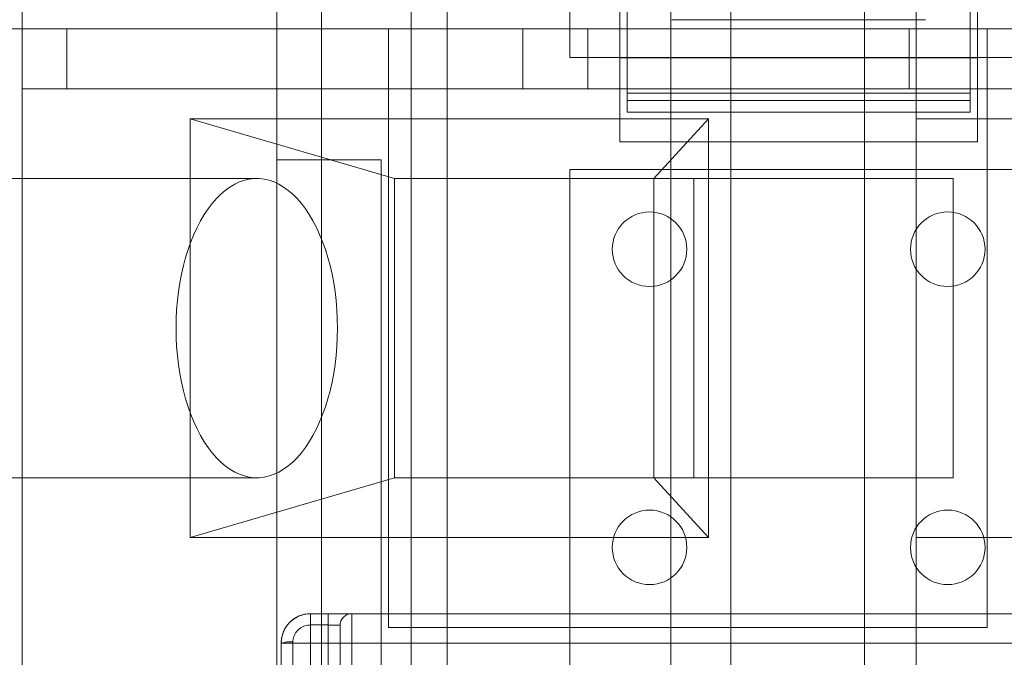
# Model space of a CAD drawing. Header units: inches. Extents: x 1 to 109, y 1 to 85.
# Tile 185 of 256: x 86.938 to 87.212, y 16.907 to 17.084. Entities that reach past the tile are written whole.
import ezdxf

# ---------------------------------------------------------------- set-up
doc = ezdxf.new("R2010")
doc.units = ezdxf.units.IN
doc.header["$MEASUREMENT"] = 0

msp = doc.modelspace()

# ---------------------------------------------------------------- linework, layer by layer
at = {"color": 7, "linetype": 'Continuous', "lineweight": 15, "ltscale": 5}
for p, q in [((87.05714248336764, 12.9726050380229), (87.05714248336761, 18.9353550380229)), ((87.11939248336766, 12.9726050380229), (87.11939248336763, 18.9353550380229)), ((87.13605915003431, 18.93535503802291), (87.13605915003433, 12.9726050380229)), ((87.05714248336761, 17.78952170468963), (87.05714248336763, 13.78952170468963)), ((87.11939248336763, 17.78952170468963), (87.11939248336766, 13.78952170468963)), ((86.93873891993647, 17.56493837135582), (86.93873891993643, 17.08160503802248)), ((87.17328746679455, 17.5649383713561), (87.17328746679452, 17.0649383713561)), ((87.09122581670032, 17.07368837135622), (87.09122581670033, 17.46452170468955)), ((87.10516708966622, 17.07355492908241), (87.10516708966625, 17.17990684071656)), ((87.2047930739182, 17.07355492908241), (87.20479307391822, 17.17990684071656)), ((87.10724263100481, 17.1731685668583), (87.10724263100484, 17.06366990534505)), ((87.20271753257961, 17.1731685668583), (87.20271753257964, 17.06366990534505)), ((87.02214543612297, 17.15307944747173), (87.022145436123, 16.85420149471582)), ((87.04705193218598, 16.85420149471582), (87.04705193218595, 17.15307944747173)), ((87.10724263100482, 17.06166463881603), (87.10724263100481, 17.15307944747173)), ((87.20271753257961, 17.06166463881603), (87.20271753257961, 17.15307944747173)), ((87.00969218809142, 17.0451512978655), (87.00969218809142, 17.12983338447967)), ((87.00969218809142, 17.12817295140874), (87.00969218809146, 16.85420149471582)), ((87.04705193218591, 17.12817295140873), (87.04705193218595, 16.85420149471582)), ((87.10516708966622, 17.05013259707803), (87.10516708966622, 17.12817295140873)), ((87.2047930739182, 17.12817295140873), (87.2047930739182, 17.05013259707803)), ((87.18772122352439, 17.1066050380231), (87.18772122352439, 17.0816050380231)), ((87.11969587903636, 17.08417147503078), (87.19026428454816, 17.08417147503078)), ((86.8210545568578, 17.08160503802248), (86.93873891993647, 17.08160503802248)), ((87.09630743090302, 17.0816050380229), (86.90644581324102, 17.0816050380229)), ((86.93873891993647, 17.08160503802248), (86.93873891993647, 17.06493837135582)), ((86.93873891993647, 17.08160503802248), (86.95123891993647, 17.08160503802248)), ((86.95123891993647, 17.08160503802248), (86.95123891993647, 17.06493837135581)), ((86.95123891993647, 17.08160503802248), (87.18578746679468, 17.0816050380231)), ((87.04080915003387, 16.91493837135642), (87.04080915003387, 17.08160503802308)), ((87.04080915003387, 17.08160503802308), (87.20747581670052, 17.08160503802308)), ((87.31272122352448, 17.0816050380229), (87.07817267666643, 17.0816050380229)), ((87.07817267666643, 17.0816050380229), (87.07817267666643, 17.06493837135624)), ((87.07817267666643, 17.0816050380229), (87.09630743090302, 17.0816050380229)), ((87.09630743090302, 17.06493837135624), (87.09630743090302, 17.0816050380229)), ((87.18578746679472, 17.06493837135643), (87.18578746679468, 17.0816050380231)), ((87.18578746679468, 17.0816050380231), (87.18772122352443, 17.0816050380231)), ((87.18772122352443, 17.0816050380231), (87.18772122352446, 17.05660503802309)), ((87.18772122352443, 17.0816050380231), (87.31272122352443, 17.08160503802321)), ((87.20747581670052, 17.08160503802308), (87.20747581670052, 16.91493837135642)), ((87.09122581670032, 17.07368837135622), (87.31622581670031, 17.07368837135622)), ((87.10516708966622, 17.05013259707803), (87.10516708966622, 17.07355492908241)), ((87.2047930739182, 17.07355492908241), (87.10516708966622, 17.07355492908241)), ((87.2047930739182, 17.05013259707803), (87.2047930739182, 17.07355492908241)), ((86.93873891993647, 17.06493837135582), (87.17328746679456, 17.0649383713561)), ((86.93873891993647, 17.06493837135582), (86.95123891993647, 17.06493837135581)), ((86.93873891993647, 17.06493837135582), (86.93873891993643, 16.58160503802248)), ((86.95123891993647, 17.06493837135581), (87.18578746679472, 17.06493837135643)), ((87.31272122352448, 17.06493837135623), (87.07817267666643, 17.06493837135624)), ((87.07817267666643, 17.06493837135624), (87.09630743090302, 17.06493837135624)), ((87.31272122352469, 17.06493837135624), (87.09630743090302, 17.06493837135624)), ((87.10724263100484, 17.06366990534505), (87.10724263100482, 17.05844002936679)), ((87.20271753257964, 17.06366990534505), (87.10724263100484, 17.06366990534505)), ((87.17328746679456, 17.0649383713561), (87.17328746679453, 16.0649383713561)), ((87.18578746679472, 17.06493837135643), (87.17328746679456, 17.0649383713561)), ((87.20271753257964, 17.06366990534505), (87.20271753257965, 17.05844002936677)), ((87.10724263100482, 17.06166463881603), (87.20271753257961, 17.06166463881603)), ((87.10724263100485, 17.05843476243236), (87.20271753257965, 17.05843476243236)), ((87.04249693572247, 17.03993837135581), (86.98557921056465, 17.05660503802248)), ((86.98557921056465, 17.05660503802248), (86.98557921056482, 16.93993837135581)), ((87.12991677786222, 17.05660503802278), (86.98557921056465, 17.05660503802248)), ((87.12991677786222, 17.05660503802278), (87.11466571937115, 17.03993837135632)), ((87.12991677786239, 16.93993837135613), (87.12991677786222, 17.05660503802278)), ((87.18772122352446, 17.05660503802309), (87.18772122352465, 16.93993837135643)), ((87.18772122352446, 17.05660503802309), (87.2710545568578, 17.05660503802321)), ((87.31272122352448, 17.05660503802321), (87.18772122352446, 17.05660503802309)), ((87.2047930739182, 17.05013259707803), (87.10516708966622, 17.05013259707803)), ((87.00969218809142, 17.04515129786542), (87.03874976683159, 17.04515129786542)), ((87.00969218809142, 16.63004303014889), (87.00969218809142, 17.04515129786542)), ((87.03874976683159, 16.4972083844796), (87.03874976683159, 17.04515129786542)), ((87.09122581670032, 17.04243837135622), (87.31622581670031, 17.04243837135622)), ((87.09122581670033, 16.53743837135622), (87.09122581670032, 17.04243837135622)), ((87.00410106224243, 17.03993837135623), (86.8637501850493, 17.03993837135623)), ((87.04249693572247, 17.03993837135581), (87.12583026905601, 17.03993837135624)), ((87.04249693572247, 17.03993837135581), (87.04249693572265, 16.95660503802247)), ((87.11466571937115, 17.03993837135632), (87.04249693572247, 17.03993837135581)), ((87.19799905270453, 17.03993837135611), (87.11466571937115, 17.03993837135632)), ((87.11466571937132, 16.95660503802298), (87.11466571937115, 17.03993837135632)), ((87.12583026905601, 17.03993837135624), (87.19799905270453, 17.03993837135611)), ((87.12583026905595, 16.9566050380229), (87.12583026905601, 17.03993837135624)), ((87.19799905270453, 17.03993837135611), (87.19799905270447, 16.95660503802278)), ((86.8637501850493, 16.9566050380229), (87.00410106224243, 16.9566050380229)), ((86.98557921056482, 16.93993837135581), (87.04249693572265, 16.95660503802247)), ((87.12583026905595, 16.9566050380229), (87.04249693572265, 16.95660503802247)), ((87.04249693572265, 16.95660503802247), (87.11466571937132, 16.95660503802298)), ((87.19799905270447, 16.95660503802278), (87.11466571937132, 16.95660503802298)), ((87.12991677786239, 16.93993837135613), (87.11466571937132, 16.95660503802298)), ((87.19799905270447, 16.95660503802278), (87.12583026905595, 16.9566050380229)), ((86.98557921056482, 16.93993837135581), (87.12991677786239, 16.93993837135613)), ((87.18772122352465, 16.93993837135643), (87.18772122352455, 16.88993837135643)), ((87.31272122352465, 16.93993837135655), (87.18772122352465, 16.93993837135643)), ((87.18772122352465, 16.93993837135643), (87.27105455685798, 16.93993837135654)), ((87.01908605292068, 16.91875741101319), (87.0240073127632, 16.91875741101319)), ((87.31272122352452, 16.91875741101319), (87.01908605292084, 16.91875741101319)), ((87.01908605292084, 16.91875741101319), (87.01908605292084, 16.91055531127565)), ((87.01908605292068, 16.91560442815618), (87.01908605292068, 16.91875741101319)), ((87.0240073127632, 16.91875741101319), (87.0240073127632, 16.91560442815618)), ((87.03056899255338, 16.91875741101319), (87.31272122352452, 16.91875741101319)), ((87.03056899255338, 16.91875741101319), (87.03056899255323, 16.91055531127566)), ((87.0240073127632, 16.91560442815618), (87.01908605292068, 16.91560442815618)), ((87.02400731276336, 16.83791263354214), (87.0240073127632, 16.91560442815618)), ((87.02728815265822, 16.91547657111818), (87.02728815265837, 16.84120137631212)), ((87.02728815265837, 16.91055531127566), (87.02728815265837, 16.91547657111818)), ((87.20747581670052, 16.91493837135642), (87.04080915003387, 16.91493837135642)), ((87.01088395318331, 16.83497083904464), (87.01088395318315, 16.91055531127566)), ((87.0108839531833, 16.91055531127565), (87.0108839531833, 16.68745819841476)), ((87.0108839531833, 16.91055531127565), (87.01908605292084, 16.91055531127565)), ((87.01416479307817, 16.91087495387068), (87.01416479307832, 16.83823607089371)), ((87.01908605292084, 16.91055531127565), (87.31272122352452, 16.91055531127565)), ((87.01908605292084, 16.68745819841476), (87.01908605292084, 16.91055531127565)), ((87.02728815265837, 16.84120137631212), (87.02728815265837, 16.91055531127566)), ((87.03056899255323, 16.91055531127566), (87.02728815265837, 16.91055531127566)), ((87.31272122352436, 16.91055531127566), (87.03056899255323, 16.91055531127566)), ((87.03056899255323, 16.91055531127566), (87.03056899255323, 16.84120137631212))]:
    msp.add_line(p, q, dxfattribs=at)
at = {"color": 7, "linetype": 'Continuous', "lineweight": 15, "ltscale": 5, "flags": 128}
msp.add_lwpolyline([(86.9816296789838, 16.99827170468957), (86.98167229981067, 16.99570666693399), (86.98180000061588, 16.99315135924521), (86.98201229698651, 16.99061547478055), (86.98230838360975, 16.98810863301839), (86.98268713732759, 16.98564034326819), (86.98314712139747, 16.98321996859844), (86.98368659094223, 16.98085669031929), (86.98430349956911, 16.97855947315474), (86.98499550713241, 16.97633703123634), (86.98575998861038, 16.97419779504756), (86.98659404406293, 16.97214987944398), (86.98749450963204, 16.97020105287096), (86.98845796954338, 16.96835870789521), (86.98948076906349, 16.96662983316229), (86.99055902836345, 16.96502098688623), (86.99168865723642, 16.96353827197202), (86.99286537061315, 16.96218731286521), (86.99408470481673, 16.96097323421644), (86.9953420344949, 16.95990064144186), (86.99663259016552, 16.95897360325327), (86.99795147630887, 16.95819563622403), (86.99929368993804, 16.95756969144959), (87.00065413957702, 16.95709814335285), (87.00202766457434, 16.95678278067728), (87.0034090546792, 16.95662479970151), (87.00479306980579, 16.95662479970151), (87.00617445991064, 16.95678278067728), (87.00754798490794, 16.95709814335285), (87.00890843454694, 16.95756969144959), (87.01025064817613, 16.95819563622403), (87.01156953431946, 16.95897360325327), (87.01286008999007, 16.95990064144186), (87.01411741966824, 16.96097323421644), (87.01533675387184, 16.96218731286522), (87.01651346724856, 16.96353827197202), (87.01764309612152, 16.96502098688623), (87.01872135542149, 16.96662983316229), (87.01974415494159, 16.96835870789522), (87.02070761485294, 16.97020105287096), (87.02160808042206, 16.97214987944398), (87.0224421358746, 16.97419779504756), (87.02320661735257, 16.97633703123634), (87.02389862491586, 16.97855947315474), (87.02451553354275, 16.98085669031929), (87.02505500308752, 16.98321996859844), (87.02551498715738, 16.98564034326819), (87.02589374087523, 16.98810863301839), (87.02618982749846, 16.99061547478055), (87.0264021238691, 16.99315135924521), (87.0265298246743, 16.99570666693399), (87.02657244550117, 16.99827170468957), (87.0265298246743, 17.00083674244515), (87.0264021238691, 17.00339205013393), (87.02618982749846, 17.00592793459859), (87.02589374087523, 17.00843477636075), (87.02551498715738, 17.01090306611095), (87.02505500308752, 17.0133234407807), (87.02451553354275, 17.01568671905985), (87.02389862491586, 17.0179839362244), (87.02320661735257, 17.0202063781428), (87.0224421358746, 17.02234561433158), (87.02160808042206, 17.02439352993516), (87.02070761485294, 17.02634235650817), (87.01974415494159, 17.02818470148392), (87.01872135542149, 17.02991357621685), (87.01764309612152, 17.03152242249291), (87.01651346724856, 17.03300513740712), (87.01533675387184, 17.03435609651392), (87.01411741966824, 17.03557017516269), (87.01286008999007, 17.03664276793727), (87.01156953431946, 17.03756980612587), (87.01025064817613, 17.0383477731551), (87.00890843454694, 17.03897371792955), (87.00754798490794, 17.03944526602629), (87.00617445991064, 17.03976062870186), (87.00479306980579, 17.03991860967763), (87.0034090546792, 17.03991860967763), (87.00202766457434, 17.03976062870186), (87.00065413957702, 17.03944526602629), (86.99929368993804, 17.03897371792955), (86.99795147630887, 17.0383477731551), (86.99663259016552, 17.03756980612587), (86.9953420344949, 17.03664276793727), (86.99408470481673, 17.03557017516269), (86.99286537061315, 17.03435609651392), (86.99168865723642, 17.03300513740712), (86.99055902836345, 17.03152242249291), (86.98948076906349, 17.02991357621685), (86.98845796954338, 17.02818470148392), (86.98749450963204, 17.02634235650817), (86.98659404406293, 17.02439352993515), (86.98575998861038, 17.02234561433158), (86.98499550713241, 17.02020637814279), (86.98430349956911, 17.0179839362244), (86.98368659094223, 17.01568671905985), (86.98314712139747, 17.0133234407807), (86.98268713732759, 17.01090306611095), (86.98230838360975, 17.00843477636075), (86.98201229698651, 17.00592793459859), (86.98180000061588, 17.00339205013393), (86.98167229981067, 17.00083674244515), (86.9816296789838, 16.99827170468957)], dxfattribs=at)
at = {"color": 7, "linetype": 'Continuous', "lineweight": 15, "ltscale": 25}
for centre in [(87.1134692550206, 17.02024480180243), (87.1134692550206, 17.02024480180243), (87.1964909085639, 17.02024480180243), (87.1964909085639, 17.02024480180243), (87.1134692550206, 16.93722314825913), (87.1134692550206, 16.93722314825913), (87.1964909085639, 16.93722314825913), (87.1964909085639, 16.93722314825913)]:
    msp.add_circle(centre, 0.01037770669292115, dxfattribs=at)
for centre, radius, start, end in [((87.15355915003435, 16.66477170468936), 0.9895833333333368, 3.137758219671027, 176.862241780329), ((87.15355915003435, 16.66477170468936), 0.9895833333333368, 3.137758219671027, 176.862241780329), ((87.15355915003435, 16.66477170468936), 0.983750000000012, 3.156382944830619, 176.8436170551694), ((87.15355915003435, 16.66477170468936), 0.983750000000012, 3.156382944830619, 176.8436170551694), ((87.01908605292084, 16.91055531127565), 0.008202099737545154, 90, 180), ((87.03056899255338, 16.91547657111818), 0.003280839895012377, 90, 180), ((87.03056899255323, 16.91547657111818), 0.003280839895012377, 90, 180), ((87.01335236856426, 16.90221651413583), 0.008696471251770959, 84.63961083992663, 106.489583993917)]:
    msp.add_arc(centre, radius, start, end, dxfattribs=at)
at = {"color": 7, "linetype": 'Continuous', "lineweight": 15, "ltscale": 5}
for points, knots in [([(87.01088395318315, 16.91055531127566), (87.01090584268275, 16.91100975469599), (87.01095025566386, 16.91193180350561), (87.01130800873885, 16.91327120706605), (87.0118748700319, 16.91454628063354), (87.01264550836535, 16.915696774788), (87.01360556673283, 16.91670980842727), (87.01471108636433, 16.91754007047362), (87.01595096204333, 16.91817354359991), (87.01740996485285, 16.91865190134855), (87.01848193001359, 16.91871938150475), (87.01908605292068, 16.91875741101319)], [0, 0, 0, 0, 0.105955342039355, 0.2149794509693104, 0.3210715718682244, 0.4302552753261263, 0.5361063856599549, 0.6450313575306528, 0.7507502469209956, 0.8595313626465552, 0.9999999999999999, 0.9999999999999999, 0.9999999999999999, 0.9999999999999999]), ([(87.03056899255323, 16.91875741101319), (87.03053841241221, 16.91875741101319), (87.0304845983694, 16.91875741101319), (87.03009960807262, 16.91875741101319), (87.0295965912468, 16.91875741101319), (87.02892799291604, 16.91875741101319), (87.02812396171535, 16.91875741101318), (87.02720053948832, 16.9187574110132), (87.02618853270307, 16.91875741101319), (87.02511330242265, 16.91875741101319), (87.02437597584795, 16.91875741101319), (87.0240073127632, 16.91875741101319)], [0, 0, 0, 0, 0.1413654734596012, 0.2487708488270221, 0.3561758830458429, 0.4635027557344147, 0.5708292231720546, 0.6781213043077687, 0.7854130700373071, 0.8927065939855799, 1, 1, 1, 1]), ([(87.01908605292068, 16.91560442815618), (87.01872375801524, 16.91558267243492), (87.01808627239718, 16.91554439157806), (87.01721136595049, 16.91526940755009), (87.01647081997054, 16.91490877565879), (87.01580407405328, 16.91442789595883), (87.01522888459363, 16.91384899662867), (87.014763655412, 16.91318162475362), (87.01442216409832, 16.91245060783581), (87.01420634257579, 16.91167315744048), (87.01417864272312, 16.9111410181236), (87.01416479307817, 16.91087495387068)], [0, 0, 0, 0, 0.1430642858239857, 0.2517325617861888, 0.3603876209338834, 0.4679918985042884, 0.5755766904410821, 0.6821416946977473, 0.7886901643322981, 0.8943472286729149, 1, 1, 1, 1]), ([(87.02728815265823, 16.91547657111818), (87.02727213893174, 16.91548671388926), (87.02723188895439, 16.91551220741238), (87.02683811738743, 16.91554857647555), (87.02609623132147, 16.91557997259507), (87.02511344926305, 16.91560053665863), (87.02437597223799, 16.9156031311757), (87.0240073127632, 16.91560442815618)], [0, 0, 0, 0, 0.1419857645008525, 0.3568765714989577, 0.5714355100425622, 0.7857636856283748, 1, 1, 1, 1])]:
    msp.add_open_spline(points, degree=3, knots=knots, dxfattribs=at)

doc.saveas('drawing.dxf')
